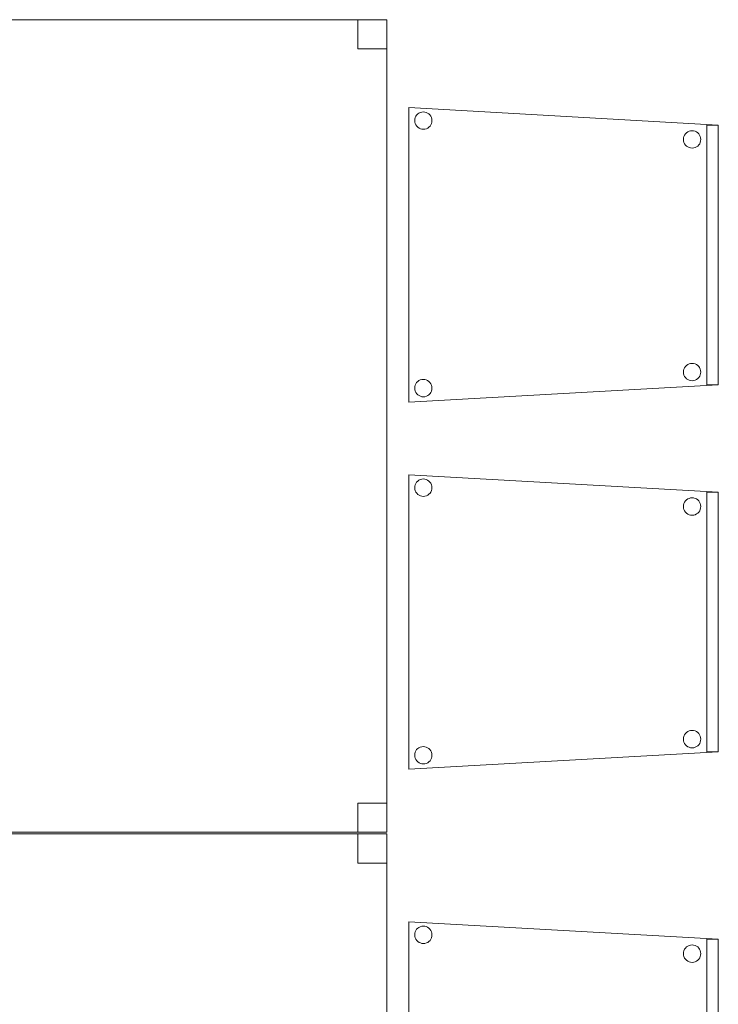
# Model space of a CAD drawing. Header units: metres. Extents: x 391.1 to 427.5, y 12.8 to 28.4.
# Tile 89 of 189: x 404 to 405.2, y 19.8 to 21.5. Entities that reach past the tile are written whole.
import ezdxf

# ---------------------------------------------------------------- set-up
doc = ezdxf.new("R2010")
doc.units = ezdxf.units.M
doc.layers.add('02_MOBILIARIO', color=7, linetype='Continuous', lineweight=18)
doc.layers.add('A-DETL-____-MBND', color=7, linetype='Continuous', lineweight=18)

# ---------------------------------------------------------------- blocks, each defined once
blk = doc.blocks.new('Family - Cadira confident_PA-152048-03_CLI_AIRE_P0A')
at = {"layer": 'A-DETL-____-MBND', "color": 253, "true_color": 0xaaaaaa}
for p, q in [((0, 0.5065), (0.5326, 0.4765)), ((0, 0), (0, 0.5065)), ((0.5326, 0.4765), (0, 0.5065)), ((0, 0.5065), (0, 0)), ((0.011, 0.4893), (0.0121, 0.4916)), ((0.0121, 0.4916), (0.011, 0.4893)), ((0.0121, 0.4916), (0.0136, 0.4938)), ((0.0136, 0.4938), (0.0121, 0.4916)), ((0.0136, 0.4938), (0.0154, 0.4956)), ((0.0154, 0.4956), (0.0136, 0.4938)), ((0.0154, 0.4956), (0.0176, 0.4971)), ((0.0176, 0.4971), (0.0154, 0.4956)), ((0.0176, 0.4971), (0.0199, 0.4982)), ((0.0199, 0.4982), (0.0176, 0.4971)), ((0.0199, 0.4982), (0.0224, 0.4989)), ((0.0224, 0.4989), (0.0199, 0.4982)), ((0.0224, 0.4989), (0.025, 0.4992)), ((0.025, 0.4992), (0.0224, 0.4989)), ((0.025, 0.4992), (0.0276, 0.4989)), ((0.0276, 0.4989), (0.025, 0.4992)), ((0.0276, 0.4989), (0.0301, 0.4983)), ((0.0301, 0.4983), (0.0276, 0.4989)), ((0.0301, 0.4983), (0.0325, 0.4972)), ((0.0325, 0.4972), (0.0301, 0.4983)), ((0.0325, 0.4972), (0.0346, 0.4957)), ((0.0346, 0.4957), (0.0325, 0.4972)), ((0.0346, 0.4957), (0.0365, 0.4939)), ((0.0365, 0.4939), (0.0346, 0.4957)), ((0.0365, 0.4939), (0.038, 0.4918)), ((0.038, 0.4918), (0.0365, 0.4939)), ((0.038, 0.4918), (0.0391, 0.4894)), ((0.0391, 0.4894), (0.038, 0.4918)), ((0.0102, 0.4842), (0.0104, 0.4868)), ((0.0104, 0.4868), (0.0102, 0.4842)), ((0.0104, 0.4816), (0.0102, 0.4842)), ((0.0102, 0.4842), (0.0104, 0.4816)), ((0.0104, 0.4868), (0.011, 0.4893)), ((0.011, 0.4893), (0.0104, 0.4868)), ((0.0111, 0.4791), (0.0104, 0.4816)), ((0.0104, 0.4816), (0.0111, 0.4791)), ((0.0122, 0.4767), (0.0111, 0.4791)), ((0.0111, 0.4791), (0.0122, 0.4767)), ((0.0137, 0.4746), (0.0122, 0.4767)), ((0.0122, 0.4767), (0.0137, 0.4746)), ((0.0155, 0.4727), (0.0137, 0.4746)), ((0.0137, 0.4746), (0.0155, 0.4727)), ((0.0366, 0.4747), (0.0347, 0.4728)), ((0.0347, 0.4728), (0.0366, 0.4747)), ((0.0381, 0.4768), (0.0366, 0.4747)), ((0.0366, 0.4747), (0.0381, 0.4768)), ((0.0392, 0.4792), (0.0381, 0.4768)), ((0.0381, 0.4768), (0.0392, 0.4792)), ((0.0391, 0.4894), (0.0398, 0.4869)), ((0.0398, 0.4869), (0.0391, 0.4894)), ((0.0398, 0.4817), (0.0392, 0.4792)), ((0.0392, 0.4792), (0.0398, 0.4817)), ((0.0398, 0.4869), (0.04, 0.4843)), ((0.04, 0.4843), (0.0398, 0.4869)), ((0.04, 0.4843), (0.0398, 0.4817)), ((0.0398, 0.4817), (0.04, 0.4843)), ((0.5126, 0.03), (0.5126, 0.4765)), ((0.5126, 0.4765), (0.5326, 0.4765)), ((0.5126, 0.4765), (0.5126, 0.03)), ((0.5326, 0.4765), (0.5126, 0.4765)), ((0.5326, 0.4765), (0.5326, 0.03)), ((0.5326, 0.03), (0.5326, 0.4765)), ((0.5326, 0.4765), (0.5326, 0.03)), ((0.5326, 0.03), (0.5326, 0.4765)), ((0.0177, 0.4713), (0.0155, 0.4727)), ((0.0155, 0.4727), (0.0177, 0.4713)), ((0.02, 0.4702), (0.0177, 0.4713)), ((0.0177, 0.4713), (0.02, 0.4702)), ((0.0226, 0.4695), (0.02, 0.4702)), ((0.02, 0.4702), (0.0226, 0.4695)), ((0.0252, 0.4693), (0.0226, 0.4695)), ((0.0226, 0.4695), (0.0252, 0.4693)), ((0.0278, 0.4695), (0.0252, 0.4693)), ((0.0252, 0.4693), (0.0278, 0.4695)), ((0.0303, 0.4702), (0.0278, 0.4695)), ((0.0278, 0.4695), (0.0303, 0.4702)), ((0.0326, 0.4713), (0.0303, 0.4702)), ((0.0303, 0.4702), (0.0326, 0.4713)), ((0.0347, 0.4728), (0.0326, 0.4713)), ((0.0326, 0.4713), (0.0347, 0.4728)), ((0.4734, 0.4569), (0.4745, 0.4593)), ((0.4745, 0.4593), (0.4734, 0.4569)), ((0.4745, 0.4593), (0.476, 0.4614)), ((0.476, 0.4614), (0.4745, 0.4593)), ((0.476, 0.4614), (0.4779, 0.4633)), ((0.4779, 0.4633), (0.476, 0.4614)), ((0.4779, 0.4633), (0.48, 0.4648)), ((0.48, 0.4648), (0.4779, 0.4633)), ((0.48, 0.4648), (0.4823, 0.4659)), ((0.4823, 0.4659), (0.48, 0.4648)), ((0.4823, 0.4659), (0.4848, 0.4666)), ((0.4848, 0.4666), (0.4823, 0.4659)), ((0.4848, 0.4666), (0.4874, 0.4668)), ((0.4874, 0.4668), (0.4848, 0.4666)), ((0.4874, 0.4668), (0.49, 0.4666)), ((0.49, 0.4666), (0.4874, 0.4668)), ((0.49, 0.4666), (0.4926, 0.4659)), ((0.4926, 0.4659), (0.49, 0.4666)), ((0.4926, 0.4659), (0.4949, 0.4648)), ((0.4949, 0.4648), (0.4926, 0.4659)), ((0.4949, 0.4648), (0.4971, 0.4633)), ((0.4971, 0.4633), (0.4949, 0.4648)), ((0.4971, 0.4633), (0.4989, 0.4615)), ((0.4989, 0.4615), (0.4971, 0.4633)), ((0.4989, 0.4615), (0.5004, 0.4594)), ((0.5004, 0.4594), (0.4989, 0.4615)), ((0.5004, 0.4594), (0.5015, 0.457)), ((0.5015, 0.457), (0.5004, 0.4594)), ((0.4726, 0.4518), (0.4728, 0.4544)), ((0.4728, 0.4544), (0.4726, 0.4518)), ((0.4728, 0.4492), (0.4726, 0.4518)), ((0.4726, 0.4518), (0.4728, 0.4492)), ((0.4728, 0.4544), (0.4734, 0.4569)), ((0.4734, 0.4569), (0.4728, 0.4544)), ((0.4735, 0.4467), (0.4728, 0.4492)), ((0.4728, 0.4492), (0.4735, 0.4467)), ((0.4746, 0.4443), (0.4735, 0.4467)), ((0.4735, 0.4467), (0.4746, 0.4443)), ((0.4761, 0.4422), (0.4746, 0.4443)), ((0.4746, 0.4443), (0.4761, 0.4422)), ((0.478, 0.4404), (0.4761, 0.4422)), ((0.4761, 0.4422), (0.478, 0.4404)), ((0.4801, 0.4389), (0.478, 0.4404)), ((0.478, 0.4404), (0.4801, 0.4389)), ((0.4972, 0.4405), (0.495, 0.439)), ((0.495, 0.439), (0.4972, 0.4405)), ((0.499, 0.4423), (0.4972, 0.4405)), ((0.4972, 0.4405), (0.499, 0.4423)), ((0.5005, 0.4445), (0.499, 0.4423)), ((0.499, 0.4423), (0.5005, 0.4445)), ((0.5016, 0.4468), (0.5005, 0.4445)), ((0.5005, 0.4445), (0.5016, 0.4468)), ((0.5015, 0.457), (0.5022, 0.4545)), ((0.5022, 0.4545), (0.5015, 0.457)), ((0.5022, 0.4493), (0.5016, 0.4468)), ((0.5016, 0.4468), (0.5022, 0.4493)), ((0.5022, 0.4545), (0.5024, 0.4519)), ((0.5024, 0.4519), (0.5022, 0.4545)), ((0.5024, 0.4519), (0.5022, 0.4493)), ((0.5022, 0.4493), (0.5024, 0.4519)), ((0.4825, 0.4378), (0.4801, 0.4389)), ((0.4801, 0.4389), (0.4825, 0.4378)), ((0.485, 0.4371), (0.4825, 0.4378)), ((0.4825, 0.4378), (0.485, 0.4371)), ((0.4876, 0.4369), (0.485, 0.4371)), ((0.485, 0.4371), (0.4876, 0.4369)), ((0.4902, 0.4372), (0.4876, 0.4369)), ((0.4876, 0.4369), (0.4902, 0.4372)), ((0.4927, 0.4378), (0.4902, 0.4372)), ((0.4902, 0.4372), (0.4927, 0.4378)), ((0.495, 0.439), (0.4927, 0.4378)), ((0.4927, 0.4378), (0.495, 0.439)), ((0.4726, 0.0518), (0.4728, 0.0544)), ((0.4728, 0.0544), (0.4726, 0.0518)), ((0.4728, 0.0492), (0.4726, 0.0518)), ((0.4726, 0.0518), (0.4728, 0.0492)), ((0.4728, 0.0544), (0.4734, 0.0569)), ((0.4734, 0.0569), (0.4728, 0.0544)), ((0.4734, 0.0569), (0.4745, 0.0593)), ((0.4745, 0.0593), (0.4734, 0.0569)), ((0.4745, 0.0593), (0.476, 0.0614)), ((0.476, 0.0614), (0.4745, 0.0593)), ((0.476, 0.0614), (0.4779, 0.0633)), ((0.4779, 0.0633), (0.476, 0.0614)), ((0.4779, 0.0633), (0.48, 0.0648)), ((0.48, 0.0648), (0.4779, 0.0633)), ((0.48, 0.0648), (0.4823, 0.0659)), ((0.4823, 0.0659), (0.48, 0.0648)), ((0.4823, 0.0659), (0.4848, 0.0666)), ((0.4848, 0.0666), (0.4823, 0.0659)), ((0.4848, 0.0666), (0.4874, 0.0668)), ((0.4874, 0.0668), (0.4848, 0.0666)), ((0.4874, 0.0668), (0.49, 0.0666)), ((0.49, 0.0666), (0.4874, 0.0668)), ((0.49, 0.0666), (0.4926, 0.0659)), ((0.4926, 0.0659), (0.49, 0.0666)), ((0.4926, 0.0659), (0.4949, 0.0648)), ((0.4949, 0.0648), (0.4926, 0.0659)), ((0.4949, 0.0648), (0.4971, 0.0633)), ((0.4971, 0.0633), (0.4949, 0.0648)), ((0.4971, 0.0633), (0.4989, 0.0615)), ((0.4989, 0.0615), (0.4971, 0.0633)), ((0.4989, 0.0615), (0.5004, 0.0594)), ((0.5004, 0.0594), (0.4989, 0.0615)), ((0.5004, 0.0594), (0.5015, 0.057)), ((0.5015, 0.057), (0.5004, 0.0594)), ((0.5015, 0.057), (0.5022, 0.0545)), ((0.5022, 0.0545), (0.5015, 0.057)), ((0.5022, 0.0545), (0.5024, 0.0519)), ((0.5024, 0.0519), (0.5022, 0.0545)), ((0.5024, 0.0519), (0.5022, 0.0493)), ((0.5022, 0.0493), (0.5024, 0.0519)), ((0.0136, 0.0338), (0.0154, 0.0356)), ((0.0154, 0.0356), (0.0136, 0.0338)), ((0.0154, 0.0356), (0.0176, 0.0371)), ((0.0176, 0.0371), (0.0154, 0.0356)), ((0.0176, 0.0371), (0.0199, 0.0382)), ((0.0199, 0.0382), (0.0176, 0.0371)), ((0.0199, 0.0382), (0.0224, 0.0389)), ((0.0224, 0.0389), (0.0199, 0.0382)), ((0.0224, 0.0389), (0.025, 0.0392)), ((0.025, 0.0392), (0.0224, 0.0389)), ((0.025, 0.0392), (0.0276, 0.0389)), ((0.0276, 0.0389), (0.025, 0.0392)), ((0.0276, 0.0389), (0.0301, 0.0383)), ((0.0301, 0.0383), (0.0276, 0.0389)), ((0.0301, 0.0383), (0.0325, 0.0372)), ((0.0325, 0.0372), (0.0301, 0.0383)), ((0.0325, 0.0372), (0.0346, 0.0357)), ((0.0346, 0.0357), (0.0325, 0.0372)), ((0.0346, 0.0357), (0.0365, 0.0339)), ((0.0365, 0.0339), (0.0346, 0.0357)), ((0.0365, 0.0339), (0.038, 0.0318)), ((0.038, 0.0318), (0.0365, 0.0339)), ((0.4735, 0.0467), (0.4728, 0.0492)), ((0.4728, 0.0492), (0.4735, 0.0467)), ((0.4746, 0.0443), (0.4735, 0.0467)), ((0.4735, 0.0467), (0.4746, 0.0443)), ((0.4761, 0.0422), (0.4746, 0.0443)), ((0.4746, 0.0443), (0.4761, 0.0422)), ((0.478, 0.0404), (0.4761, 0.0422)), ((0.4761, 0.0422), (0.478, 0.0404)), ((0.4801, 0.0389), (0.478, 0.0404)), ((0.478, 0.0404), (0.4801, 0.0389)), ((0.4825, 0.0378), (0.4801, 0.0389)), ((0.4801, 0.0389), (0.4825, 0.0378)), ((0.485, 0.0371), (0.4825, 0.0378)), ((0.4825, 0.0378), (0.485, 0.0371)), ((0.4876, 0.0369), (0.485, 0.0371)), ((0.485, 0.0371), (0.4876, 0.0369)), ((0.4902, 0.0372), (0.4876, 0.0369)), ((0.4876, 0.0369), (0.4902, 0.0372)), ((0.4927, 0.0378), (0.4902, 0.0372)), ((0.4902, 0.0372), (0.4927, 0.0378)), ((0.495, 0.039), (0.4927, 0.0378)), ((0.4927, 0.0378), (0.495, 0.039)), ((0.4972, 0.0405), (0.495, 0.039)), ((0.495, 0.039), (0.4972, 0.0405)), ((0.499, 0.0423), (0.4972, 0.0405)), ((0.4972, 0.0405), (0.499, 0.0423)), ((0.5005, 0.0445), (0.499, 0.0423)), ((0.499, 0.0423), (0.5005, 0.0445)), ((0.5016, 0.0468), (0.5005, 0.0445)), ((0.5005, 0.0445), (0.5016, 0.0468)), ((0.5022, 0.0493), (0.5016, 0.0468)), ((0.5016, 0.0468), (0.5022, 0.0493)), ((0.5326, 0.03), (0, 0)), ((0, 0), (0.5326, 0.03)), ((0.0102, 0.0242), (0.0104, 0.0268)), ((0.0104, 0.0268), (0.0102, 0.0242)), ((0.0104, 0.0216), (0.0102, 0.0242)), ((0.0102, 0.0242), (0.0104, 0.0216)), ((0.0104, 0.0268), (0.011, 0.0293)), ((0.011, 0.0293), (0.0104, 0.0268)), ((0.0111, 0.0191), (0.0104, 0.0216)), ((0.0104, 0.0216), (0.0111, 0.0191)), ((0.011, 0.0293), (0.0121, 0.0316)), ((0.0121, 0.0316), (0.011, 0.0293)), ((0.0122, 0.0167), (0.0111, 0.0191)), ((0.0111, 0.0191), (0.0122, 0.0167)), ((0.0121, 0.0316), (0.0136, 0.0338)), ((0.0136, 0.0338), (0.0121, 0.0316)), ((0.038, 0.0318), (0.0391, 0.0294)), ((0.0391, 0.0294), (0.038, 0.0318)), ((0.0392, 0.0192), (0.0381, 0.0168)), ((0.0381, 0.0168), (0.0392, 0.0192)), ((0.0391, 0.0294), (0.0398, 0.0269)), ((0.0398, 0.0269), (0.0391, 0.0294)), ((0.0398, 0.0217), (0.0392, 0.0192)), ((0.0392, 0.0192), (0.0398, 0.0217)), ((0.0398, 0.0269), (0.04, 0.0243)), ((0.04, 0.0243), (0.0398, 0.0269)), ((0.04, 0.0243), (0.0398, 0.0217)), ((0.0398, 0.0217), (0.04, 0.0243)), ((0.5326, 0.03), (0.5126, 0.03)), ((0.5126, 0.03), (0.5326, 0.03)), ((0.0137, 0.0146), (0.0122, 0.0167)), ((0.0122, 0.0167), (0.0137, 0.0146)), ((0.0155, 0.0127), (0.0137, 0.0146)), ((0.0137, 0.0146), (0.0155, 0.0127)), ((0.0177, 0.0113), (0.0155, 0.0127)), ((0.0155, 0.0127), (0.0177, 0.0113)), ((0.02, 0.0102), (0.0177, 0.0113)), ((0.0177, 0.0113), (0.02, 0.0102)), ((0.0226, 0.0095), (0.02, 0.0102)), ((0.02, 0.0102), (0.0226, 0.0095)), ((0.0252, 0.0093), (0.0226, 0.0095)), ((0.0226, 0.0095), (0.0252, 0.0093)), ((0.0278, 0.0095), (0.0252, 0.0093)), ((0.0252, 0.0093), (0.0278, 0.0095)), ((0.0303, 0.0102), (0.0278, 0.0095)), ((0.0278, 0.0095), (0.0303, 0.0102)), ((0.0326, 0.0113), (0.0303, 0.0102)), ((0.0303, 0.0102), (0.0326, 0.0113)), ((0.0347, 0.0128), (0.0326, 0.0113)), ((0.0326, 0.0113), (0.0347, 0.0128)), ((0.0366, 0.0147), (0.0347, 0.0128)), ((0.0347, 0.0128), (0.0366, 0.0147)), ((0.0381, 0.0168), (0.0366, 0.0147)), ((0.0366, 0.0147), (0.0381, 0.0168))]:
    blk.add_line(p, q, dxfattribs=at)
blk = doc.blocks.new('Family - Taula 140X80_PA-152162-03_CLI_AIRE_P0A')
at = {"layer": 'A-DETL-____-MBND', "color": 253, "true_color": 0xaaaaaa}
for p, q in [((0, 1.3969), (0.05, 1.3969)), ((0, 1.3469), (0, 1.3969)), ((0.05, 1.3969), (0, 1.3969)), ((0, 1.3969), (0, 1.3469)), ((0, 1.3969), (0.7, 1.3969)), ((0, 0), (0, 1.3969)), ((0.7, 1.3969), (0, 1.3969)), ((0, 1.3969), (0, 0)), ((0.05, 1.3969), (0.05, 1.3469)), ((0.05, 1.3469), (0.05, 1.3969)), ((0.65, 1.3969), (0.7, 1.3969)), ((0.65, 1.3469), (0.65, 1.3969)), ((0.7, 1.3969), (0.65, 1.3969)), ((0.65, 1.3969), (0.65, 1.3469)), ((0.7, 1.3969), (0.7, 1.3469)), ((0.7, 1.3469), (0.7, 1.3969)), ((0.7, 1.3969), (0.7, 0)), ((0.7, 0), (0.7, 1.3969)), ((0.05, 1.3469), (0, 1.3469)), ((0, 1.3469), (0.05, 1.3469)), ((0.7, 1.3469), (0.65, 1.3469)), ((0.65, 1.3469), (0.7, 1.3469)), ((0, 0.05), (0.05, 0.05)), ((0, 0), (0, 0.05)), ((0.05, 0.05), (0, 0.05)), ((0, 0.05), (0, 0)), ((0.05, 0.05), (0.05, 0)), ((0.05, 0), (0.05, 0.05)), ((0.65, 0.05), (0.7, 0.05)), ((0.65, 0), (0.65, 0.05)), ((0.7, 0.05), (0.65, 0.05)), ((0.65, 0.05), (0.65, 0)), ((0.7, 0.05), (0.7, 0)), ((0.7, 0), (0.7, 0.05)), ((0.05, 0), (0, 0)), ((0, 0), (0.05, 0)), ((0.7, 0), (0, 0)), ((0, 0), (0.7, 0)), ((0.7, 0), (0.65, 0)), ((0.65, 0), (0.7, 0))]:
    blk.add_line(p, q, dxfattribs=at)
blk = doc.blocks.new('Family - Taula 140X80_PA-152376-03_CLI_AIRE_P0A')
at = {"layer": 'A-DETL-____-MBND', "color": 253, "true_color": 0xaaaaaa}
for p, q in [((0, 1.3969), (0.05, 1.3969)), ((0, 1.3469), (0, 1.3969)), ((0.05, 1.3969), (0, 1.3969)), ((0, 1.3969), (0, 1.3469)), ((0, 1.3969), (0.7, 1.3969)), ((0, 0), (0, 1.3969)), ((0.7, 1.3969), (0, 1.3969)), ((0, 1.3969), (0, 0)), ((0.05, 1.3969), (0.05, 1.3469)), ((0.05, 1.3469), (0.05, 1.3969)), ((0.65, 1.3969), (0.7, 1.3969)), ((0.65, 1.3469), (0.65, 1.3969)), ((0.7, 1.3969), (0.65, 1.3969)), ((0.65, 1.3969), (0.65, 1.3469)), ((0.7, 1.3969), (0.7, 1.3469)), ((0.7, 1.3469), (0.7, 1.3969)), ((0.7, 1.3969), (0.7, 0)), ((0.7, 0), (0.7, 1.3969)), ((0.05, 1.3469), (0, 1.3469)), ((0, 1.3469), (0.05, 1.3469)), ((0.7, 1.3469), (0.65, 1.3469)), ((0.65, 1.3469), (0.7, 1.3469)), ((0, 0.05), (0.05, 0.05)), ((0, 0), (0, 0.05)), ((0.05, 0.05), (0, 0.05)), ((0, 0.05), (0, 0)), ((0.05, 0.05), (0.05, 0)), ((0.05, 0), (0.05, 0.05)), ((0.65, 0.05), (0.7, 0.05)), ((0.65, 0), (0.65, 0.05)), ((0.7, 0.05), (0.65, 0.05)), ((0.65, 0.05), (0.65, 0)), ((0.7, 0.05), (0.7, 0)), ((0.7, 0), (0.7, 0.05)), ((0.05, 0), (0, 0)), ((0, 0), (0.05, 0)), ((0.7, 0), (0, 0)), ((0, 0), (0.7, 0)), ((0.7, 0), (0.65, 0)), ((0.65, 0), (0.7, 0))]:
    blk.add_line(p, q, dxfattribs=at)
blk = doc.blocks.new('Family - Cadira confident_PA-152494-03_CLI_AIRE_P0A')
at = {"layer": 'A-DETL-____-MBND', "color": 253, "true_color": 0xaaaaaa}
for p, q in [((0, 0.5065), (0.5326, 0.4765)), ((0, 0), (0, 0.5065)), ((0.5326, 0.4765), (0, 0.5065)), ((0, 0.5065), (0, 0)), ((0.011, 0.4893), (0.0121, 0.4916)), ((0.0121, 0.4916), (0.011, 0.4893)), ((0.0121, 0.4916), (0.0136, 0.4938)), ((0.0136, 0.4938), (0.0121, 0.4916)), ((0.0136, 0.4938), (0.0154, 0.4956)), ((0.0154, 0.4956), (0.0136, 0.4938)), ((0.0154, 0.4956), (0.0176, 0.4971)), ((0.0176, 0.4971), (0.0154, 0.4956)), ((0.0176, 0.4971), (0.0199, 0.4982)), ((0.0199, 0.4982), (0.0176, 0.4971)), ((0.0199, 0.4982), (0.0224, 0.4989)), ((0.0224, 0.4989), (0.0199, 0.4982)), ((0.0224, 0.4989), (0.025, 0.4992)), ((0.025, 0.4992), (0.0224, 0.4989)), ((0.025, 0.4992), (0.0276, 0.4989)), ((0.0276, 0.4989), (0.025, 0.4992)), ((0.0276, 0.4989), (0.0301, 0.4983)), ((0.0301, 0.4983), (0.0276, 0.4989)), ((0.0301, 0.4983), (0.0325, 0.4972)), ((0.0325, 0.4972), (0.0301, 0.4983)), ((0.0325, 0.4972), (0.0346, 0.4957)), ((0.0346, 0.4957), (0.0325, 0.4972)), ((0.0346, 0.4957), (0.0365, 0.4939)), ((0.0365, 0.4939), (0.0346, 0.4957)), ((0.0365, 0.4939), (0.038, 0.4918)), ((0.038, 0.4918), (0.0365, 0.4939)), ((0.038, 0.4918), (0.0391, 0.4894)), ((0.0391, 0.4894), (0.038, 0.4918)), ((0.0102, 0.4842), (0.0104, 0.4868)), ((0.0104, 0.4868), (0.0102, 0.4842)), ((0.0104, 0.4816), (0.0102, 0.4842)), ((0.0102, 0.4842), (0.0104, 0.4816)), ((0.0104, 0.4868), (0.011, 0.4893)), ((0.011, 0.4893), (0.0104, 0.4868)), ((0.0111, 0.4791), (0.0104, 0.4816)), ((0.0104, 0.4816), (0.0111, 0.4791)), ((0.0122, 0.4767), (0.0111, 0.4791)), ((0.0111, 0.4791), (0.0122, 0.4767)), ((0.0137, 0.4746), (0.0122, 0.4767)), ((0.0122, 0.4767), (0.0137, 0.4746)), ((0.0155, 0.4727), (0.0137, 0.4746)), ((0.0137, 0.4746), (0.0155, 0.4727)), ((0.0366, 0.4747), (0.0347, 0.4728)), ((0.0347, 0.4728), (0.0366, 0.4747)), ((0.0381, 0.4768), (0.0366, 0.4747)), ((0.0366, 0.4747), (0.0381, 0.4768)), ((0.0392, 0.4792), (0.0381, 0.4768)), ((0.0381, 0.4768), (0.0392, 0.4792)), ((0.0391, 0.4894), (0.0398, 0.4869)), ((0.0398, 0.4869), (0.0391, 0.4894)), ((0.0398, 0.4817), (0.0392, 0.4792)), ((0.0392, 0.4792), (0.0398, 0.4817)), ((0.0398, 0.4869), (0.04, 0.4843)), ((0.04, 0.4843), (0.0398, 0.4869)), ((0.04, 0.4843), (0.0398, 0.4817)), ((0.0398, 0.4817), (0.04, 0.4843)), ((0.5126, 0.03), (0.5126, 0.4765)), ((0.5126, 0.4765), (0.5326, 0.4765)), ((0.5126, 0.4765), (0.5126, 0.03)), ((0.5326, 0.4765), (0.5126, 0.4765)), ((0.5326, 0.4765), (0.5326, 0.03)), ((0.5326, 0.03), (0.5326, 0.4765)), ((0.5326, 0.4765), (0.5326, 0.03)), ((0.5326, 0.03), (0.5326, 0.4765)), ((0.0177, 0.4713), (0.0155, 0.4727)), ((0.0155, 0.4727), (0.0177, 0.4713)), ((0.02, 0.4702), (0.0177, 0.4713)), ((0.0177, 0.4713), (0.02, 0.4702)), ((0.0226, 0.4695), (0.02, 0.4702)), ((0.02, 0.4702), (0.0226, 0.4695)), ((0.0252, 0.4693), (0.0226, 0.4695)), ((0.0226, 0.4695), (0.0252, 0.4693)), ((0.0278, 0.4695), (0.0252, 0.4693)), ((0.0252, 0.4693), (0.0278, 0.4695)), ((0.0303, 0.4702), (0.0278, 0.4695)), ((0.0278, 0.4695), (0.0303, 0.4702)), ((0.0326, 0.4713), (0.0303, 0.4702)), ((0.0303, 0.4702), (0.0326, 0.4713)), ((0.0347, 0.4728), (0.0326, 0.4713)), ((0.0326, 0.4713), (0.0347, 0.4728)), ((0.4734, 0.4569), (0.4745, 0.4593)), ((0.4745, 0.4593), (0.4734, 0.4569)), ((0.4745, 0.4593), (0.476, 0.4614)), ((0.476, 0.4614), (0.4745, 0.4593)), ((0.476, 0.4614), (0.4779, 0.4633)), ((0.4779, 0.4633), (0.476, 0.4614)), ((0.4779, 0.4633), (0.48, 0.4648)), ((0.48, 0.4648), (0.4779, 0.4633)), ((0.48, 0.4648), (0.4823, 0.4659)), ((0.4823, 0.4659), (0.48, 0.4648)), ((0.4823, 0.4659), (0.4848, 0.4666)), ((0.4848, 0.4666), (0.4823, 0.4659)), ((0.4848, 0.4666), (0.4874, 0.4668)), ((0.4874, 0.4668), (0.4848, 0.4666)), ((0.4874, 0.4668), (0.49, 0.4666)), ((0.49, 0.4666), (0.4874, 0.4668)), ((0.49, 0.4666), (0.4926, 0.4659)), ((0.4926, 0.4659), (0.49, 0.4666)), ((0.4926, 0.4659), (0.4949, 0.4648)), ((0.4949, 0.4648), (0.4926, 0.4659)), ((0.4949, 0.4648), (0.4971, 0.4633)), ((0.4971, 0.4633), (0.4949, 0.4648)), ((0.4971, 0.4633), (0.4989, 0.4615)), ((0.4989, 0.4615), (0.4971, 0.4633)), ((0.4989, 0.4615), (0.5004, 0.4594)), ((0.5004, 0.4594), (0.4989, 0.4615)), ((0.5004, 0.4594), (0.5015, 0.457)), ((0.5015, 0.457), (0.5004, 0.4594)), ((0.4726, 0.4518), (0.4728, 0.4544)), ((0.4728, 0.4544), (0.4726, 0.4518)), ((0.4728, 0.4492), (0.4726, 0.4518)), ((0.4726, 0.4518), (0.4728, 0.4492)), ((0.4728, 0.4544), (0.4734, 0.4569)), ((0.4734, 0.4569), (0.4728, 0.4544)), ((0.4735, 0.4467), (0.4728, 0.4492)), ((0.4728, 0.4492), (0.4735, 0.4467)), ((0.4746, 0.4443), (0.4735, 0.4467)), ((0.4735, 0.4467), (0.4746, 0.4443)), ((0.4761, 0.4422), (0.4746, 0.4443)), ((0.4746, 0.4443), (0.4761, 0.4422)), ((0.478, 0.4404), (0.4761, 0.4422)), ((0.4761, 0.4422), (0.478, 0.4404)), ((0.4801, 0.4389), (0.478, 0.4404)), ((0.478, 0.4404), (0.4801, 0.4389)), ((0.4972, 0.4405), (0.495, 0.439)), ((0.495, 0.439), (0.4972, 0.4405)), ((0.499, 0.4423), (0.4972, 0.4405)), ((0.4972, 0.4405), (0.499, 0.4423)), ((0.5005, 0.4445), (0.499, 0.4423)), ((0.499, 0.4423), (0.5005, 0.4445)), ((0.5016, 0.4468), (0.5005, 0.4445)), ((0.5005, 0.4445), (0.5016, 0.4468)), ((0.5015, 0.457), (0.5022, 0.4545)), ((0.5022, 0.4545), (0.5015, 0.457)), ((0.5022, 0.4493), (0.5016, 0.4468)), ((0.5016, 0.4468), (0.5022, 0.4493)), ((0.5022, 0.4545), (0.5024, 0.4519)), ((0.5024, 0.4519), (0.5022, 0.4545)), ((0.5024, 0.4519), (0.5022, 0.4493)), ((0.5022, 0.4493), (0.5024, 0.4519)), ((0.4825, 0.4378), (0.4801, 0.4389)), ((0.4801, 0.4389), (0.4825, 0.4378)), ((0.485, 0.4371), (0.4825, 0.4378)), ((0.4825, 0.4378), (0.485, 0.4371)), ((0.4876, 0.4369), (0.485, 0.4371)), ((0.485, 0.4371), (0.4876, 0.4369)), ((0.4902, 0.4372), (0.4876, 0.4369)), ((0.4876, 0.4369), (0.4902, 0.4372)), ((0.4927, 0.4378), (0.4902, 0.4372)), ((0.4902, 0.4372), (0.4927, 0.4378)), ((0.495, 0.439), (0.4927, 0.4378)), ((0.4927, 0.4378), (0.495, 0.439)), ((0.4726, 0.0518), (0.4728, 0.0544)), ((0.4728, 0.0544), (0.4726, 0.0518)), ((0.4728, 0.0492), (0.4726, 0.0518)), ((0.4726, 0.0518), (0.4728, 0.0492)), ((0.4728, 0.0544), (0.4734, 0.0569)), ((0.4734, 0.0569), (0.4728, 0.0544)), ((0.4734, 0.0569), (0.4745, 0.0593)), ((0.4745, 0.0593), (0.4734, 0.0569)), ((0.4745, 0.0593), (0.476, 0.0614)), ((0.476, 0.0614), (0.4745, 0.0593)), ((0.476, 0.0614), (0.4779, 0.0633)), ((0.4779, 0.0633), (0.476, 0.0614)), ((0.4779, 0.0633), (0.48, 0.0648)), ((0.48, 0.0648), (0.4779, 0.0633)), ((0.48, 0.0648), (0.4823, 0.0659)), ((0.4823, 0.0659), (0.48, 0.0648)), ((0.4823, 0.0659), (0.4848, 0.0666)), ((0.4848, 0.0666), (0.4823, 0.0659)), ((0.4848, 0.0666), (0.4874, 0.0668)), ((0.4874, 0.0668), (0.4848, 0.0666)), ((0.4874, 0.0668), (0.49, 0.0666)), ((0.49, 0.0666), (0.4874, 0.0668)), ((0.49, 0.0666), (0.4926, 0.0659)), ((0.4926, 0.0659), (0.49, 0.0666)), ((0.4926, 0.0659), (0.4949, 0.0648)), ((0.4949, 0.0648), (0.4926, 0.0659)), ((0.4949, 0.0648), (0.4971, 0.0633)), ((0.4971, 0.0633), (0.4949, 0.0648)), ((0.4971, 0.0633), (0.4989, 0.0615)), ((0.4989, 0.0615), (0.4971, 0.0633)), ((0.4989, 0.0615), (0.5004, 0.0594)), ((0.5004, 0.0594), (0.4989, 0.0615)), ((0.5004, 0.0594), (0.5015, 0.057)), ((0.5015, 0.057), (0.5004, 0.0594)), ((0.5015, 0.057), (0.5022, 0.0545)), ((0.5022, 0.0545), (0.5015, 0.057)), ((0.5022, 0.0545), (0.5024, 0.0519)), ((0.5024, 0.0519), (0.5022, 0.0545)), ((0.5024, 0.0519), (0.5022, 0.0493)), ((0.5022, 0.0493), (0.5024, 0.0519)), ((0.0136, 0.0338), (0.0154, 0.0356)), ((0.0154, 0.0356), (0.0136, 0.0338)), ((0.0154, 0.0356), (0.0176, 0.0371)), ((0.0176, 0.0371), (0.0154, 0.0356)), ((0.0176, 0.0371), (0.0199, 0.0382)), ((0.0199, 0.0382), (0.0176, 0.0371)), ((0.0199, 0.0382), (0.0224, 0.0389)), ((0.0224, 0.0389), (0.0199, 0.0382)), ((0.0224, 0.0389), (0.025, 0.0392)), ((0.025, 0.0392), (0.0224, 0.0389)), ((0.025, 0.0392), (0.0276, 0.0389)), ((0.0276, 0.0389), (0.025, 0.0392)), ((0.0276, 0.0389), (0.0301, 0.0383)), ((0.0301, 0.0383), (0.0276, 0.0389)), ((0.0301, 0.0383), (0.0325, 0.0372)), ((0.0325, 0.0372), (0.0301, 0.0383)), ((0.0325, 0.0372), (0.0346, 0.0357)), ((0.0346, 0.0357), (0.0325, 0.0372)), ((0.0346, 0.0357), (0.0365, 0.0339)), ((0.0365, 0.0339), (0.0346, 0.0357)), ((0.0365, 0.0339), (0.038, 0.0318)), ((0.038, 0.0318), (0.0365, 0.0339)), ((0.4735, 0.0467), (0.4728, 0.0492)), ((0.4728, 0.0492), (0.4735, 0.0467)), ((0.4746, 0.0443), (0.4735, 0.0467)), ((0.4735, 0.0467), (0.4746, 0.0443)), ((0.4761, 0.0422), (0.4746, 0.0443)), ((0.4746, 0.0443), (0.4761, 0.0422)), ((0.478, 0.0404), (0.4761, 0.0422)), ((0.4761, 0.0422), (0.478, 0.0404)), ((0.4801, 0.0389), (0.478, 0.0404)), ((0.478, 0.0404), (0.4801, 0.0389)), ((0.4825, 0.0378), (0.4801, 0.0389)), ((0.4801, 0.0389), (0.4825, 0.0378)), ((0.485, 0.0371), (0.4825, 0.0378)), ((0.4825, 0.0378), (0.485, 0.0371)), ((0.4876, 0.0369), (0.485, 0.0371)), ((0.485, 0.0371), (0.4876, 0.0369)), ((0.4902, 0.0372), (0.4876, 0.0369)), ((0.4876, 0.0369), (0.4902, 0.0372)), ((0.4927, 0.0378), (0.4902, 0.0372)), ((0.4902, 0.0372), (0.4927, 0.0378)), ((0.495, 0.039), (0.4927, 0.0378)), ((0.4927, 0.0378), (0.495, 0.039)), ((0.4972, 0.0405), (0.495, 0.039)), ((0.495, 0.039), (0.4972, 0.0405)), ((0.499, 0.0423), (0.4972, 0.0405)), ((0.4972, 0.0405), (0.499, 0.0423)), ((0.5005, 0.0445), (0.499, 0.0423)), ((0.499, 0.0423), (0.5005, 0.0445)), ((0.5016, 0.0468), (0.5005, 0.0445)), ((0.5005, 0.0445), (0.5016, 0.0468)), ((0.5022, 0.0493), (0.5016, 0.0468)), ((0.5016, 0.0468), (0.5022, 0.0493)), ((0.5326, 0.03), (0, 0)), ((0, 0), (0.5326, 0.03)), ((0.0102, 0.0242), (0.0104, 0.0268)), ((0.0104, 0.0268), (0.0102, 0.0242)), ((0.0104, 0.0216), (0.0102, 0.0242)), ((0.0102, 0.0242), (0.0104, 0.0216)), ((0.0104, 0.0268), (0.011, 0.0293)), ((0.011, 0.0293), (0.0104, 0.0268)), ((0.0111, 0.0191), (0.0104, 0.0216)), ((0.0104, 0.0216), (0.0111, 0.0191)), ((0.011, 0.0293), (0.0121, 0.0316)), ((0.0121, 0.0316), (0.011, 0.0293)), ((0.0122, 0.0167), (0.0111, 0.0191)), ((0.0111, 0.0191), (0.0122, 0.0167)), ((0.0121, 0.0316), (0.0136, 0.0338)), ((0.0136, 0.0338), (0.0121, 0.0316)), ((0.038, 0.0318), (0.0391, 0.0294)), ((0.0391, 0.0294), (0.038, 0.0318)), ((0.0392, 0.0192), (0.0381, 0.0168)), ((0.0381, 0.0168), (0.0392, 0.0192)), ((0.0391, 0.0294), (0.0398, 0.0269)), ((0.0398, 0.0269), (0.0391, 0.0294)), ((0.0398, 0.0217), (0.0392, 0.0192)), ((0.0392, 0.0192), (0.0398, 0.0217)), ((0.0398, 0.0269), (0.04, 0.0243)), ((0.04, 0.0243), (0.0398, 0.0269)), ((0.04, 0.0243), (0.0398, 0.0217)), ((0.0398, 0.0217), (0.04, 0.0243)), ((0.5326, 0.03), (0.5126, 0.03)), ((0.5126, 0.03), (0.5326, 0.03)), ((0.0137, 0.0146), (0.0122, 0.0167)), ((0.0122, 0.0167), (0.0137, 0.0146)), ((0.0155, 0.0127), (0.0137, 0.0146)), ((0.0137, 0.0146), (0.0155, 0.0127)), ((0.0177, 0.0113), (0.0155, 0.0127)), ((0.0155, 0.0127), (0.0177, 0.0113)), ((0.02, 0.0102), (0.0177, 0.0113)), ((0.0177, 0.0113), (0.02, 0.0102)), ((0.0226, 0.0095), (0.02, 0.0102)), ((0.02, 0.0102), (0.0226, 0.0095)), ((0.0252, 0.0093), (0.0226, 0.0095)), ((0.0226, 0.0095), (0.0252, 0.0093)), ((0.0278, 0.0095), (0.0252, 0.0093)), ((0.0252, 0.0093), (0.0278, 0.0095)), ((0.0303, 0.0102), (0.0278, 0.0095)), ((0.0278, 0.0095), (0.0303, 0.0102)), ((0.0326, 0.0113), (0.0303, 0.0102)), ((0.0303, 0.0102), (0.0326, 0.0113)), ((0.0347, 0.0128), (0.0326, 0.0113)), ((0.0326, 0.0113), (0.0347, 0.0128)), ((0.0366, 0.0147), (0.0347, 0.0128)), ((0.0347, 0.0128), (0.0366, 0.0147)), ((0.0381, 0.0168), (0.0366, 0.0147)), ((0.0366, 0.0147), (0.0381, 0.0168))]:
    blk.add_line(p, q, dxfattribs=at)
blk = doc.blocks.new('Family - Cadira confident_PA-152504-03_CLI_AIRE_P0A')
at = {"layer": 'A-DETL-____-MBND', "color": 253, "true_color": 0xaaaaaa}
for p, q in [((0, 0.5065), (0.5326, 0.4765)), ((0, 0), (0, 0.5065)), ((0.5326, 0.4765), (0, 0.5065)), ((0, 0.5065), (0, 0)), ((0.011, 0.4893), (0.0121, 0.4916)), ((0.0121, 0.4916), (0.011, 0.4893)), ((0.0121, 0.4916), (0.0136, 0.4938)), ((0.0136, 0.4938), (0.0121, 0.4916)), ((0.0136, 0.4938), (0.0154, 0.4956)), ((0.0154, 0.4956), (0.0136, 0.4938)), ((0.0154, 0.4956), (0.0176, 0.4971)), ((0.0176, 0.4971), (0.0154, 0.4956)), ((0.0176, 0.4971), (0.0199, 0.4982)), ((0.0199, 0.4982), (0.0176, 0.4971)), ((0.0199, 0.4982), (0.0224, 0.4989)), ((0.0224, 0.4989), (0.0199, 0.4982)), ((0.0224, 0.4989), (0.025, 0.4992)), ((0.025, 0.4992), (0.0224, 0.4989)), ((0.025, 0.4992), (0.0276, 0.4989)), ((0.0276, 0.4989), (0.025, 0.4992)), ((0.0276, 0.4989), (0.0301, 0.4983)), ((0.0301, 0.4983), (0.0276, 0.4989)), ((0.0301, 0.4983), (0.0325, 0.4972)), ((0.0325, 0.4972), (0.0301, 0.4983)), ((0.0325, 0.4972), (0.0346, 0.4957)), ((0.0346, 0.4957), (0.0325, 0.4972)), ((0.0346, 0.4957), (0.0365, 0.4939)), ((0.0365, 0.4939), (0.0346, 0.4957)), ((0.0365, 0.4939), (0.038, 0.4918)), ((0.038, 0.4918), (0.0365, 0.4939)), ((0.038, 0.4918), (0.0391, 0.4894)), ((0.0391, 0.4894), (0.038, 0.4918)), ((0.0102, 0.4842), (0.0104, 0.4868)), ((0.0104, 0.4868), (0.0102, 0.4842)), ((0.0104, 0.4816), (0.0102, 0.4842)), ((0.0102, 0.4842), (0.0104, 0.4816)), ((0.0104, 0.4868), (0.011, 0.4893)), ((0.011, 0.4893), (0.0104, 0.4868)), ((0.0111, 0.4791), (0.0104, 0.4816)), ((0.0104, 0.4816), (0.0111, 0.4791)), ((0.0122, 0.4767), (0.0111, 0.4791)), ((0.0111, 0.4791), (0.0122, 0.4767)), ((0.0137, 0.4746), (0.0122, 0.4767)), ((0.0122, 0.4767), (0.0137, 0.4746)), ((0.0155, 0.4727), (0.0137, 0.4746)), ((0.0137, 0.4746), (0.0155, 0.4727)), ((0.0366, 0.4747), (0.0347, 0.4728)), ((0.0347, 0.4728), (0.0366, 0.4747)), ((0.0381, 0.4768), (0.0366, 0.4747)), ((0.0366, 0.4747), (0.0381, 0.4768)), ((0.0392, 0.4792), (0.0381, 0.4768)), ((0.0381, 0.4768), (0.0392, 0.4792)), ((0.0391, 0.4894), (0.0398, 0.4869)), ((0.0398, 0.4869), (0.0391, 0.4894)), ((0.0398, 0.4817), (0.0392, 0.4792)), ((0.0392, 0.4792), (0.0398, 0.4817)), ((0.0398, 0.4869), (0.04, 0.4843)), ((0.04, 0.4843), (0.0398, 0.4869)), ((0.04, 0.4843), (0.0398, 0.4817)), ((0.0398, 0.4817), (0.04, 0.4843)), ((0.5126, 0.03), (0.5126, 0.4765)), ((0.5126, 0.4765), (0.5326, 0.4765)), ((0.5126, 0.4765), (0.5126, 0.03)), ((0.5326, 0.4765), (0.5126, 0.4765)), ((0.5326, 0.4765), (0.5326, 0.03)), ((0.5326, 0.03), (0.5326, 0.4765)), ((0.5326, 0.4765), (0.5326, 0.03)), ((0.5326, 0.03), (0.5326, 0.4765)), ((0.0177, 0.4713), (0.0155, 0.4727)), ((0.0155, 0.4727), (0.0177, 0.4713)), ((0.02, 0.4702), (0.0177, 0.4713)), ((0.0177, 0.4713), (0.02, 0.4702)), ((0.0226, 0.4695), (0.02, 0.4702)), ((0.02, 0.4702), (0.0226, 0.4695)), ((0.0252, 0.4693), (0.0226, 0.4695)), ((0.0226, 0.4695), (0.0252, 0.4693)), ((0.0278, 0.4695), (0.0252, 0.4693)), ((0.0252, 0.4693), (0.0278, 0.4695)), ((0.0303, 0.4702), (0.0278, 0.4695)), ((0.0278, 0.4695), (0.0303, 0.4702)), ((0.0326, 0.4713), (0.0303, 0.4702)), ((0.0303, 0.4702), (0.0326, 0.4713)), ((0.0347, 0.4728), (0.0326, 0.4713)), ((0.0326, 0.4713), (0.0347, 0.4728)), ((0.4734, 0.4569), (0.4745, 0.4593)), ((0.4745, 0.4593), (0.4734, 0.4569)), ((0.4745, 0.4593), (0.476, 0.4614)), ((0.476, 0.4614), (0.4745, 0.4593)), ((0.476, 0.4614), (0.4779, 0.4633)), ((0.4779, 0.4633), (0.476, 0.4614)), ((0.4779, 0.4633), (0.48, 0.4648)), ((0.48, 0.4648), (0.4779, 0.4633)), ((0.48, 0.4648), (0.4823, 0.4659)), ((0.4823, 0.4659), (0.48, 0.4648)), ((0.4823, 0.4659), (0.4848, 0.4666)), ((0.4848, 0.4666), (0.4823, 0.4659)), ((0.4848, 0.4666), (0.4874, 0.4668)), ((0.4874, 0.4668), (0.4848, 0.4666)), ((0.4874, 0.4668), (0.49, 0.4666)), ((0.49, 0.4666), (0.4874, 0.4668)), ((0.49, 0.4666), (0.4926, 0.4659)), ((0.4926, 0.4659), (0.49, 0.4666)), ((0.4926, 0.4659), (0.4949, 0.4648)), ((0.4949, 0.4648), (0.4926, 0.4659)), ((0.4949, 0.4648), (0.4971, 0.4633)), ((0.4971, 0.4633), (0.4949, 0.4648)), ((0.4971, 0.4633), (0.4989, 0.4615)), ((0.4989, 0.4615), (0.4971, 0.4633)), ((0.4989, 0.4615), (0.5004, 0.4594)), ((0.5004, 0.4594), (0.4989, 0.4615)), ((0.5004, 0.4594), (0.5015, 0.457)), ((0.5015, 0.457), (0.5004, 0.4594)), ((0.4726, 0.4518), (0.4728, 0.4544)), ((0.4728, 0.4544), (0.4726, 0.4518)), ((0.4728, 0.4492), (0.4726, 0.4518)), ((0.4726, 0.4518), (0.4728, 0.4492)), ((0.4728, 0.4544), (0.4734, 0.4569)), ((0.4734, 0.4569), (0.4728, 0.4544)), ((0.4735, 0.4467), (0.4728, 0.4492)), ((0.4728, 0.4492), (0.4735, 0.4467)), ((0.4746, 0.4443), (0.4735, 0.4467)), ((0.4735, 0.4467), (0.4746, 0.4443)), ((0.4761, 0.4422), (0.4746, 0.4443)), ((0.4746, 0.4443), (0.4761, 0.4422)), ((0.478, 0.4404), (0.4761, 0.4422)), ((0.4761, 0.4422), (0.478, 0.4404)), ((0.4801, 0.4389), (0.478, 0.4404)), ((0.478, 0.4404), (0.4801, 0.4389)), ((0.4972, 0.4405), (0.495, 0.439)), ((0.495, 0.439), (0.4972, 0.4405)), ((0.499, 0.4423), (0.4972, 0.4405)), ((0.4972, 0.4405), (0.499, 0.4423)), ((0.5005, 0.4445), (0.499, 0.4423)), ((0.499, 0.4423), (0.5005, 0.4445)), ((0.5016, 0.4468), (0.5005, 0.4445)), ((0.5005, 0.4445), (0.5016, 0.4468)), ((0.5015, 0.457), (0.5022, 0.4545)), ((0.5022, 0.4545), (0.5015, 0.457)), ((0.5022, 0.4493), (0.5016, 0.4468)), ((0.5016, 0.4468), (0.5022, 0.4493)), ((0.5022, 0.4545), (0.5024, 0.4519)), ((0.5024, 0.4519), (0.5022, 0.4545)), ((0.5024, 0.4519), (0.5022, 0.4493)), ((0.5022, 0.4493), (0.5024, 0.4519)), ((0.4825, 0.4378), (0.4801, 0.4389)), ((0.4801, 0.4389), (0.4825, 0.4378)), ((0.485, 0.4371), (0.4825, 0.4378)), ((0.4825, 0.4378), (0.485, 0.4371)), ((0.4876, 0.4369), (0.485, 0.4371)), ((0.485, 0.4371), (0.4876, 0.4369)), ((0.4902, 0.4372), (0.4876, 0.4369)), ((0.4876, 0.4369), (0.4902, 0.4372)), ((0.4927, 0.4378), (0.4902, 0.4372)), ((0.4902, 0.4372), (0.4927, 0.4378)), ((0.495, 0.439), (0.4927, 0.4378)), ((0.4927, 0.4378), (0.495, 0.439)), ((0.4726, 0.0518), (0.4728, 0.0544)), ((0.4728, 0.0544), (0.4726, 0.0518)), ((0.4728, 0.0492), (0.4726, 0.0518)), ((0.4726, 0.0518), (0.4728, 0.0492)), ((0.4728, 0.0544), (0.4734, 0.0569)), ((0.4734, 0.0569), (0.4728, 0.0544)), ((0.4734, 0.0569), (0.4745, 0.0593)), ((0.4745, 0.0593), (0.4734, 0.0569)), ((0.4745, 0.0593), (0.476, 0.0614)), ((0.476, 0.0614), (0.4745, 0.0593)), ((0.476, 0.0614), (0.4779, 0.0633)), ((0.4779, 0.0633), (0.476, 0.0614)), ((0.4779, 0.0633), (0.48, 0.0648)), ((0.48, 0.0648), (0.4779, 0.0633)), ((0.48, 0.0648), (0.4823, 0.0659)), ((0.4823, 0.0659), (0.48, 0.0648)), ((0.4823, 0.0659), (0.4848, 0.0666)), ((0.4848, 0.0666), (0.4823, 0.0659)), ((0.4848, 0.0666), (0.4874, 0.0668)), ((0.4874, 0.0668), (0.4848, 0.0666)), ((0.4874, 0.0668), (0.49, 0.0666)), ((0.49, 0.0666), (0.4874, 0.0668)), ((0.49, 0.0666), (0.4926, 0.0659)), ((0.4926, 0.0659), (0.49, 0.0666)), ((0.4926, 0.0659), (0.4949, 0.0648)), ((0.4949, 0.0648), (0.4926, 0.0659)), ((0.4949, 0.0648), (0.4971, 0.0633)), ((0.4971, 0.0633), (0.4949, 0.0648)), ((0.4971, 0.0633), (0.4989, 0.0615)), ((0.4989, 0.0615), (0.4971, 0.0633)), ((0.4989, 0.0615), (0.5004, 0.0594)), ((0.5004, 0.0594), (0.4989, 0.0615)), ((0.5004, 0.0594), (0.5015, 0.057)), ((0.5015, 0.057), (0.5004, 0.0594)), ((0.5015, 0.057), (0.5022, 0.0545)), ((0.5022, 0.0545), (0.5015, 0.057)), ((0.5022, 0.0545), (0.5024, 0.0519)), ((0.5024, 0.0519), (0.5022, 0.0545)), ((0.5024, 0.0519), (0.5022, 0.0493)), ((0.5022, 0.0493), (0.5024, 0.0519)), ((0.0136, 0.0338), (0.0154, 0.0356)), ((0.0154, 0.0356), (0.0136, 0.0338)), ((0.0154, 0.0356), (0.0176, 0.0371)), ((0.0176, 0.0371), (0.0154, 0.0356)), ((0.0176, 0.0371), (0.0199, 0.0382)), ((0.0199, 0.0382), (0.0176, 0.0371)), ((0.0199, 0.0382), (0.0224, 0.0389)), ((0.0224, 0.0389), (0.0199, 0.0382)), ((0.0224, 0.0389), (0.025, 0.0392)), ((0.025, 0.0392), (0.0224, 0.0389)), ((0.025, 0.0392), (0.0276, 0.0389)), ((0.0276, 0.0389), (0.025, 0.0392)), ((0.0276, 0.0389), (0.0301, 0.0383)), ((0.0301, 0.0383), (0.0276, 0.0389)), ((0.0301, 0.0383), (0.0325, 0.0372)), ((0.0325, 0.0372), (0.0301, 0.0383)), ((0.0325, 0.0372), (0.0346, 0.0357)), ((0.0346, 0.0357), (0.0325, 0.0372)), ((0.0346, 0.0357), (0.0365, 0.0339)), ((0.0365, 0.0339), (0.0346, 0.0357)), ((0.0365, 0.0339), (0.038, 0.0318)), ((0.038, 0.0318), (0.0365, 0.0339)), ((0.4735, 0.0467), (0.4728, 0.0492)), ((0.4728, 0.0492), (0.4735, 0.0467)), ((0.4746, 0.0443), (0.4735, 0.0467)), ((0.4735, 0.0467), (0.4746, 0.0443)), ((0.4761, 0.0422), (0.4746, 0.0443)), ((0.4746, 0.0443), (0.4761, 0.0422)), ((0.478, 0.0404), (0.4761, 0.0422)), ((0.4761, 0.0422), (0.478, 0.0404)), ((0.4801, 0.0389), (0.478, 0.0404)), ((0.478, 0.0404), (0.4801, 0.0389)), ((0.4825, 0.0378), (0.4801, 0.0389)), ((0.4801, 0.0389), (0.4825, 0.0378)), ((0.485, 0.0371), (0.4825, 0.0378)), ((0.4825, 0.0378), (0.485, 0.0371)), ((0.4876, 0.0369), (0.485, 0.0371)), ((0.485, 0.0371), (0.4876, 0.0369)), ((0.4902, 0.0372), (0.4876, 0.0369)), ((0.4876, 0.0369), (0.4902, 0.0372)), ((0.4927, 0.0378), (0.4902, 0.0372)), ((0.4902, 0.0372), (0.4927, 0.0378)), ((0.495, 0.039), (0.4927, 0.0378)), ((0.4927, 0.0378), (0.495, 0.039)), ((0.4972, 0.0405), (0.495, 0.039)), ((0.495, 0.039), (0.4972, 0.0405)), ((0.499, 0.0423), (0.4972, 0.0405)), ((0.4972, 0.0405), (0.499, 0.0423)), ((0.5005, 0.0445), (0.499, 0.0423)), ((0.499, 0.0423), (0.5005, 0.0445)), ((0.5016, 0.0468), (0.5005, 0.0445)), ((0.5005, 0.0445), (0.5016, 0.0468)), ((0.5022, 0.0493), (0.5016, 0.0468)), ((0.5016, 0.0468), (0.5022, 0.0493)), ((0.5326, 0.03), (0, 0)), ((0, 0), (0.5326, 0.03)), ((0.0102, 0.0242), (0.0104, 0.0268)), ((0.0104, 0.0268), (0.0102, 0.0242)), ((0.0104, 0.0216), (0.0102, 0.0242)), ((0.0102, 0.0242), (0.0104, 0.0216)), ((0.0104, 0.0268), (0.011, 0.0293)), ((0.011, 0.0293), (0.0104, 0.0268)), ((0.0111, 0.0191), (0.0104, 0.0216)), ((0.0104, 0.0216), (0.0111, 0.0191)), ((0.011, 0.0293), (0.0121, 0.0316)), ((0.0121, 0.0316), (0.011, 0.0293)), ((0.0122, 0.0167), (0.0111, 0.0191)), ((0.0111, 0.0191), (0.0122, 0.0167)), ((0.0121, 0.0316), (0.0136, 0.0338)), ((0.0136, 0.0338), (0.0121, 0.0316)), ((0.038, 0.0318), (0.0391, 0.0294)), ((0.0391, 0.0294), (0.038, 0.0318)), ((0.0392, 0.0192), (0.0381, 0.0168)), ((0.0381, 0.0168), (0.0392, 0.0192)), ((0.0391, 0.0294), (0.0398, 0.0269)), ((0.0398, 0.0269), (0.0391, 0.0294)), ((0.0398, 0.0217), (0.0392, 0.0192)), ((0.0392, 0.0192), (0.0398, 0.0217)), ((0.0398, 0.0269), (0.04, 0.0243)), ((0.04, 0.0243), (0.0398, 0.0269)), ((0.04, 0.0243), (0.0398, 0.0217)), ((0.0398, 0.0217), (0.04, 0.0243)), ((0.5326, 0.03), (0.5126, 0.03)), ((0.5126, 0.03), (0.5326, 0.03)), ((0.0137, 0.0146), (0.0122, 0.0167)), ((0.0122, 0.0167), (0.0137, 0.0146)), ((0.0155, 0.0127), (0.0137, 0.0146)), ((0.0137, 0.0146), (0.0155, 0.0127)), ((0.0177, 0.0113), (0.0155, 0.0127)), ((0.0155, 0.0127), (0.0177, 0.0113)), ((0.02, 0.0102), (0.0177, 0.0113)), ((0.0177, 0.0113), (0.02, 0.0102)), ((0.0226, 0.0095), (0.02, 0.0102)), ((0.02, 0.0102), (0.0226, 0.0095)), ((0.0252, 0.0093), (0.0226, 0.0095)), ((0.0226, 0.0095), (0.0252, 0.0093)), ((0.0278, 0.0095), (0.0252, 0.0093)), ((0.0252, 0.0093), (0.0278, 0.0095)), ((0.0303, 0.0102), (0.0278, 0.0095)), ((0.0278, 0.0095), (0.0303, 0.0102)), ((0.0326, 0.0113), (0.0303, 0.0102)), ((0.0303, 0.0102), (0.0326, 0.0113)), ((0.0347, 0.0128), (0.0326, 0.0113)), ((0.0326, 0.0113), (0.0347, 0.0128)), ((0.0366, 0.0147), (0.0347, 0.0128)), ((0.0347, 0.0128), (0.0366, 0.0147)), ((0.0381, 0.0168), (0.0366, 0.0147)), ((0.0366, 0.0147), (0.0381, 0.0168))]:
    blk.add_line(p, q, dxfattribs=at)
blk = doc.blocks.new('LONDR55-XX_ZZ-ARQ-CAA-M3D-Londres55_ifc-1-03_CLI_AIRE_P0A')
at = {"layer": '02_MOBILIARIO', "color": 253, "lineweight": 18, "true_color": 0xaaaaaa}
for name, p in [('Family - Taula 140X80_PA-152376-03_CLI_AIRE_P0A', (403.9519, 20.1326)), ('Family - Cadira confident_PA-152048-03_CLI_AIRE_P0A', (404.6897, 20.8719)), ('Family - Cadira confident_PA-152504-03_CLI_AIRE_P0A', (404.6897, 20.2407)), ('Family - Taula 140X80_PA-152162-03_CLI_AIRE_P0A', (403.9519, 18.7326)), ('Family - Cadira confident_PA-152494-03_CLI_AIRE_P0A', (404.6897, 19.4719))]:
    blk.add_blockref(name, p, dxfattribs=at)

msp = doc.modelspace()

# ---------------------------------------------------------------- block references
at = {"lineweight": 5}
msp.add_blockref('LONDR55-XX_ZZ-ARQ-CAA-M3D-Londres55_ifc-1-03_CLI_AIRE_P0A', (0, 0), dxfattribs=at)

doc.saveas('drawing.dxf')
